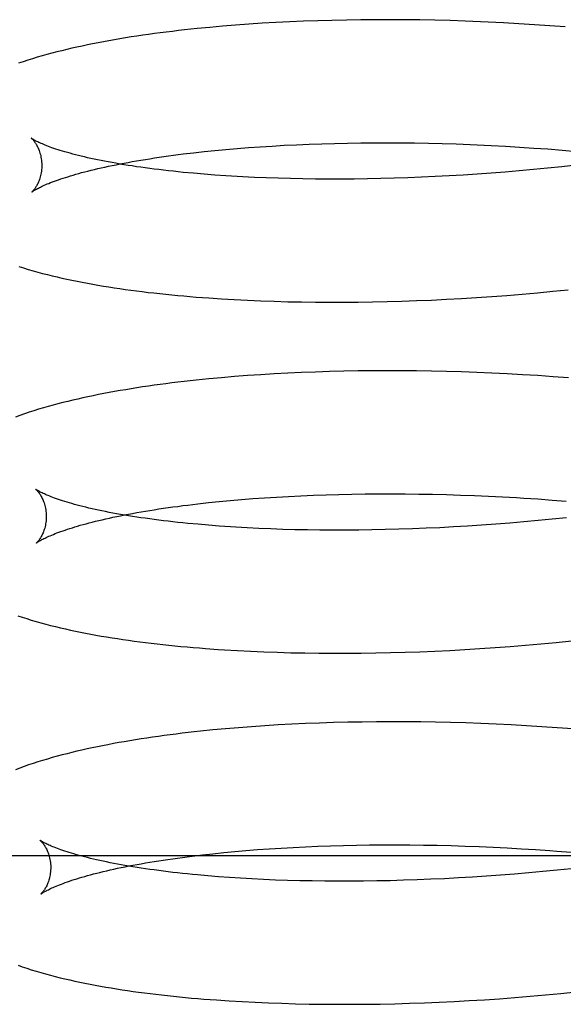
# Model space of a CAD drawing. Header units: inches. Extents: x 0 to 200, y 0 to 129.
# Tile 28 of 98: x 29.9196 to 30.0075, y 49.9707 to 50.13. Entities that reach past the tile are written whole.
import ezdxf

# ---------------------------------------------------------------- set-up
doc = ezdxf.new("R2010")
doc.units = ezdxf.units.IN
doc.header["$LTSCALE"] = 11
doc.header["$MEASUREMENT"] = 0
doc.linetypes.add('HIDDEN', pattern=[0.2, 0.1, -0.1])
doc.layers.add('DEFAULT_2', color=8, linetype='HIDDEN')

msp = doc.modelspace()

# ---------------------------------------------------------------- linework, layer by layer
at = {"layer": 'DEFAULT_2', "color": 8, "linetype": 'HIDDEN'}
for p, q in [((29.95033, 50.12875), (29.94828, 50.12855)), ((29.9524, 50.12894), (29.95033, 50.12875)), ((29.95451, 50.12911), (29.9524, 50.12894)), ((29.95666, 50.12926), (29.95451, 50.12911)), ((29.95882, 50.12941), (29.95666, 50.12926)), ((29.96102, 50.12953), (29.95882, 50.12941)), ((29.96325, 50.12964), (29.96102, 50.12953)), ((29.9655, 50.12974), (29.96325, 50.12964)), ((29.96777, 50.12982), (29.9655, 50.12974)), ((29.97007, 50.12988), (29.96777, 50.12982)), ((29.9724, 50.12993), (29.97007, 50.12988)), ((29.97474, 50.12997), (29.9724, 50.12993)), ((29.9771, 50.12999), (29.97474, 50.12997)), ((29.97949, 50.12999), (29.9771, 50.12999)), ((29.98189, 50.12997), (29.97949, 50.12999)), ((29.9843, 50.12994), (29.98189, 50.12997)), ((29.98673, 50.12989), (29.9843, 50.12994)), ((29.98918, 50.12983), (29.98673, 50.12989)), ((29.99163, 50.12975), (29.98918, 50.12983)), ((29.99782, 50.12948), (29.99534, 50.1296)), ((30.00031, 50.12934), (29.99782, 50.12948)), ((30.0028, 50.12918), (30.00031, 50.12934)), ((30.0053, 50.12901), (30.0028, 50.12918)), ((30.0078, 50.12882), (30.0053, 50.12901)), ((29.9604, 50.10955), (29.96236, 50.10967)), ((29.96236, 50.10967), (29.96435, 50.10976)), ((29.96435, 50.10976), (29.96637, 50.10985)), ((29.96637, 50.10985), (29.96842, 50.10992)), ((29.96842, 50.10992), (29.9705, 50.10998)), ((29.9705, 50.10998), (29.9726, 50.11003)), ((29.9726, 50.11003), (29.97473, 50.11006)), ((29.97473, 50.11006), (29.97687, 50.11008)), ((29.97687, 50.11008), (29.97904, 50.11008)), ((29.97904, 50.11008), (29.98123, 50.11007)), ((29.98123, 50.11007), (29.98344, 50.11004)), ((29.98344, 50.11004), (29.98566, 50.11)), ((29.98566, 50.11), (29.9879, 50.10995)), ((29.9879, 50.10995), (29.99015, 50.10988)), ((29.99015, 50.10988), (29.99242, 50.1098)), ((29.99583, 50.10964), (29.99811, 50.10952)), ((29.94605, 50.10826), (29.9477, 50.10846)), ((29.9477, 50.10846), (29.9494, 50.10865)), ((29.9494, 50.10865), (29.95114, 50.10883)), ((29.95114, 50.10883), (29.95291, 50.10899)), ((29.95291, 50.10899), (29.95473, 50.10915)), ((29.95473, 50.10915), (29.95658, 50.1093)), ((29.95658, 50.1093), (29.95848, 50.10943)), ((29.95848, 50.10943), (29.9604, 50.10955)), ((29.99811, 50.10952), (30.0004, 50.10938)), ((30.0004, 50.10938), (30.00269, 50.10923)), ((30.00269, 50.10923), (30.00499, 50.10907)), ((30.00499, 50.10907), (30.00729, 50.10888)), ((30.00729, 50.10888), (30.00958, 50.10869)), ((30.00952, 50.10647), (30.00723, 50.10621)), ((29.9494, 50.10499), (29.9477, 50.10514)), ((29.95114, 50.10486), (29.9494, 50.10499)), ((29.95292, 50.10473), (29.95114, 50.10486)), ((29.99127, 50.10485), (29.98901, 50.10472)), ((29.99353, 50.105), (29.99127, 50.10485)), ((29.9958, 50.10516), (29.99353, 50.105)), ((29.99808, 50.10534), (29.9958, 50.10516)), ((30.00036, 50.10554), (29.99808, 50.10534)), ((30.00265, 50.10575), (30.00036, 50.10554)), ((30.00494, 50.10597), (30.00265, 50.10575)), ((30.00723, 50.10621), (30.00494, 50.10597)), ((29.95474, 50.10462), (29.95292, 50.10473)), ((29.95659, 50.10452), (29.95474, 50.10462)), ((29.96139, 50.10433), (29.95944, 50.1044)), ((29.96336, 50.10428), (29.96139, 50.10433)), ((29.96537, 50.10423), (29.96336, 50.10428)), ((29.9674, 50.10421), (29.96537, 50.10423)), ((29.96946, 50.10419), (29.9674, 50.10421)), ((29.97155, 50.10419), (29.96946, 50.10419)), ((29.97367, 50.10421), (29.97155, 50.10419)), ((29.9758, 50.10424), (29.97367, 50.10421)), ((29.97796, 50.10428), (29.9758, 50.10424)), ((29.98014, 50.10434), (29.97796, 50.10428)), ((29.98233, 50.10441), (29.98014, 50.10434)), ((29.98454, 50.1045), (29.98233, 50.10441)), ((29.98677, 50.1046), (29.98454, 50.1045)), ((29.98901, 50.10472), (29.98677, 50.1046)), ((30.00083, 50.08559), (30.0033, 50.08581)), ((30.0033, 50.08581), (30.00578, 50.08605)), ((30.00578, 50.08605), (30.00826, 50.0863)), ((29.95015, 50.08497), (29.9522, 50.08483)), ((29.9522, 50.08483), (29.95429, 50.08471)), ((29.95429, 50.08471), (29.95641, 50.0846)), ((29.95641, 50.0846), (29.95856, 50.08451)), ((29.95856, 50.08451), (29.96073, 50.08443)), ((29.96073, 50.08443), (29.96293, 50.08437)), ((29.96293, 50.08437), (29.96516, 50.08433)), ((29.96516, 50.08433), (29.96741, 50.0843)), ((29.96741, 50.0843), (29.96968, 50.08428)), ((29.96968, 50.08428), (29.97198, 50.08429)), ((29.97198, 50.08429), (29.9743, 50.0843)), ((29.9743, 50.0843), (29.97664, 50.08434)), ((29.97664, 50.08434), (29.97899, 50.08439)), ((29.97899, 50.08439), (29.98137, 50.08446)), ((29.98137, 50.08446), (29.98376, 50.08454)), ((29.98376, 50.08454), (29.98616, 50.08464)), ((29.98616, 50.08464), (29.98858, 50.08476)), ((29.98858, 50.08476), (29.99101, 50.08489)), ((29.99101, 50.08489), (29.99345, 50.08504)), ((29.99345, 50.08504), (29.99591, 50.08521)), ((29.99591, 50.08521), (29.99837, 50.08539)), ((29.99837, 50.08539), (30.00083, 50.08559)), ((29.9674, 50.07299), (29.96515, 50.0729)), ((29.96968, 50.07306), (29.9674, 50.07299)), ((29.97197, 50.07312), (29.96968, 50.07306)), ((29.97429, 50.07316), (29.97197, 50.07312)), ((29.97663, 50.07319), (29.97429, 50.07316)), ((29.97899, 50.0732), (29.97663, 50.07319)), ((29.98136, 50.07319), (29.97899, 50.0732)), ((29.98376, 50.07317), (29.98136, 50.07319)), ((29.98616, 50.07313), (29.98376, 50.07317)), ((29.98859, 50.07308), (29.98616, 50.07313)), ((29.99102, 50.07301), (29.98859, 50.07308)), ((29.99347, 50.07292), (29.99102, 50.07301)), ((29.95017, 50.07188), (29.94815, 50.07167)), ((29.95222, 50.07207), (29.95017, 50.07188)), ((29.9543, 50.07224), (29.95222, 50.07207)), ((29.95642, 50.0724), (29.9543, 50.07224)), ((29.95856, 50.07255), (29.95642, 50.0724)), ((29.96073, 50.07268), (29.95856, 50.07255)), ((29.96293, 50.0728), (29.96073, 50.07268)), ((29.96515, 50.0729), (29.96293, 50.0728)), ((29.99592, 50.07281), (29.99347, 50.07292)), ((29.99839, 50.07269), (29.99592, 50.07281)), ((30.00086, 50.07256), (29.99839, 50.07269)), ((30.00334, 50.0724), (30.00086, 50.07256)), ((30.00582, 50.07223), (30.00334, 50.0724)), ((30.00831, 50.07204), (30.00582, 50.07223)), ((29.95363, 50.0522), (29.95544, 50.05236)), ((29.95544, 50.05236), (29.95729, 50.05251)), ((29.95729, 50.05251), (29.95918, 50.05264)), ((29.95918, 50.05264), (29.96111, 50.05276)), ((29.96111, 50.05276), (29.96307, 50.05287)), ((29.96307, 50.05287), (29.96505, 50.05297)), ((29.96505, 50.05297), (29.96707, 50.05306)), ((29.96707, 50.05306), (29.96912, 50.05313)), ((29.96912, 50.05313), (29.9712, 50.05319)), ((29.9712, 50.05319), (29.9733, 50.05323)), ((29.9733, 50.05323), (29.97542, 50.05327)), ((29.97542, 50.05327), (29.97757, 50.05328)), ((29.97757, 50.05328), (29.97974, 50.05329)), ((29.97974, 50.05329), (29.98192, 50.05328)), ((29.98192, 50.05328), (29.98413, 50.05325)), ((29.98413, 50.05325), (29.98635, 50.05321)), ((29.98635, 50.05321), (29.98859, 50.05316)), ((29.98859, 50.05316), (29.99084, 50.05309)), ((29.99084, 50.05309), (29.9931, 50.05301)), ((29.9931, 50.05301), (29.99537, 50.05291)), ((29.99537, 50.05291), (29.99765, 50.0528)), ((30.00108, 50.0526), (30.00337, 50.05245)), ((30.00337, 50.05245), (30.00566, 50.05228)), ((30.00566, 50.05228), (30.00796, 50.0521)), ((29.94677, 50.05147), (29.94842, 50.05167)), ((29.94842, 50.05167), (29.95011, 50.05186)), ((29.95011, 50.05186), (29.95185, 50.05203)), ((29.95185, 50.05203), (29.95363, 50.0522)), ((30.00568, 50.04918), (30.00339, 50.04896)), ((30.00797, 50.04942), (30.00568, 50.04918)), ((29.95013, 50.0482), (29.94843, 50.04835)), ((29.95187, 50.04807), (29.95013, 50.0482)), ((29.95365, 50.04794), (29.95187, 50.04807)), ((29.95826, 50.04769), (29.95639, 50.04778)), ((29.96017, 50.04761), (29.95826, 50.04769)), ((29.96212, 50.04754), (29.96017, 50.04761)), ((29.96409, 50.04748), (29.96212, 50.04754)), ((29.97869, 50.04749), (29.97654, 50.04745)), ((29.98087, 50.04755), (29.97869, 50.04749)), ((29.98307, 50.04762), (29.98087, 50.04755)), ((29.98528, 50.04771), (29.98307, 50.04762)), ((29.98751, 50.04781), (29.98528, 50.04771)), ((29.98975, 50.04793), (29.98751, 50.04781)), ((29.992, 50.04806), (29.98975, 50.04793)), ((29.99427, 50.04821), (29.992, 50.04806)), ((29.99654, 50.04838), (29.99427, 50.04821)), ((29.99882, 50.04855), (29.99654, 50.04838)), ((30.0011, 50.04875), (29.99882, 50.04855)), ((30.00339, 50.04896), (30.0011, 50.04875)), ((29.9661, 50.04744), (29.96409, 50.04748)), ((29.96813, 50.04742), (29.9661, 50.04744)), ((29.9702, 50.0474), (29.96813, 50.04742)), ((29.97229, 50.0474), (29.9702, 50.0474)), ((29.9744, 50.04742), (29.97229, 50.0474)), ((29.97654, 50.04745), (29.9744, 50.04742)), ((29.99399, 50.02824), (29.99644, 50.02841)), ((29.99644, 50.02841), (29.99891, 50.02859)), ((29.99891, 50.02859), (30.00137, 50.02879)), ((30.00137, 50.02879), (30.00385, 50.029)), ((30.00385, 50.029), (30.00633, 50.02924)), ((30.00633, 50.02924), (30.00881, 50.02949)), ((29.95481, 50.02793), (29.95693, 50.02782)), ((29.95693, 50.02782), (29.95908, 50.02772)), ((29.95908, 50.02772), (29.96125, 50.02765)), ((29.96125, 50.02765), (29.96345, 50.02758)), ((29.96345, 50.02758), (29.96568, 50.02754)), ((29.96568, 50.02754), (29.96793, 50.02751)), ((29.96793, 50.02751), (29.97021, 50.02749)), ((29.97021, 50.02749), (29.9725, 50.02749)), ((29.9725, 50.02749), (29.97482, 50.02751)), ((29.97482, 50.02751), (29.97716, 50.02754)), ((29.97716, 50.02754), (29.97952, 50.02759)), ((29.97952, 50.02759), (29.9819, 50.02766)), ((29.9819, 50.02766), (29.98429, 50.02774)), ((29.98429, 50.02774), (29.98669, 50.02784)), ((29.98669, 50.02784), (29.98911, 50.02796)), ((29.98911, 50.02796), (29.99155, 50.02809)), ((29.99155, 50.02809), (29.99399, 50.02824)), ((29.95923, 50.01576), (29.95709, 50.01561)), ((29.9614, 50.01589), (29.95923, 50.01576)), ((29.9636, 50.01601), (29.9614, 50.01589)), ((29.96582, 50.01611), (29.9636, 50.01601)), ((29.96807, 50.0162), (29.96582, 50.01611)), ((29.97035, 50.01627), (29.96807, 50.0162)), ((29.97265, 50.01633), (29.97035, 50.01627)), ((29.97496, 50.01637), (29.97265, 50.01633)), ((29.9773, 50.0164), (29.97496, 50.01637)), ((29.97966, 50.01641), (29.9773, 50.0164)), ((29.98204, 50.0164), (29.97966, 50.01641)), ((29.98443, 50.01638), (29.98204, 50.0164)), ((29.98684, 50.01634), (29.98443, 50.01638)), ((29.98926, 50.01629), (29.98684, 50.01634)), ((29.9917, 50.01622), (29.98926, 50.01629)), ((29.99414, 50.01613), (29.9917, 50.01622)), ((29.9966, 50.01602), (29.99414, 50.01613)), ((29.99907, 50.0159), (29.9966, 50.01602)), ((30.00154, 50.01577), (29.99907, 50.0159)), ((30.00402, 50.01561), (30.00154, 50.01577)), ((29.95084, 50.01508), (29.94882, 50.01487)), ((29.95289, 50.01527), (29.95084, 50.01508)), ((29.95497, 50.01545), (29.95289, 50.01527)), ((29.95709, 50.01561), (29.95497, 50.01545)), ((30.0065, 50.01544), (30.00402, 50.01561)), ((30.00899, 50.01526), (30.0065, 50.01544)), ((29.94915, 49.99488), (29.95084, 49.99507)), ((29.95084, 49.99507), (29.95258, 49.99524)), ((29.95258, 49.99524), (29.95436, 49.99541)), ((29.95436, 49.99541), (29.95617, 49.99557)), ((29.95617, 49.99557), (29.95803, 49.99572)), ((29.95803, 49.99572), (29.95992, 49.99585)), ((29.95992, 49.99585), (29.96184, 49.99597)), ((29.96184, 49.99597), (29.9638, 49.99608)), ((29.9638, 49.99608), (29.96579, 49.99618)), ((29.96579, 49.99618), (29.96781, 49.99627)), ((29.96781, 49.99627), (29.96986, 49.99634)), ((29.96986, 49.99634), (29.97194, 49.9964)), ((29.97194, 49.9964), (29.97404, 49.99644)), ((29.97404, 49.99644), (29.97617, 49.99648)), ((29.97617, 49.99648), (29.97832, 49.99649)), ((29.97832, 49.99649), (29.98049, 49.9965)), ((29.98049, 49.9965), (29.98268, 49.99649)), ((29.98268, 49.99649), (29.98488, 49.99646)), ((29.98488, 49.99646), (29.98711, 49.99642)), ((29.98711, 49.99642), (29.98934, 49.99637)), ((29.98934, 49.99637), (29.9916, 49.9963)), ((29.9916, 49.9963), (29.99386, 49.99621)), ((29.99386, 49.99621), (29.99613, 49.99612)), ((29.99613, 49.99612), (29.99841, 49.996)), ((29.99841, 49.996), (30.0007, 49.99587)), ((30.0007, 49.99587), (30.00299, 49.99573)), ((30.00643, 49.99548), (30.00873, 49.9953)), ((30.05412, 49.99474), (29.83412, 49.99474)), ((29.94749, 49.99468), (29.94915, 49.99488)), ((29.99961, 49.99177), (29.99733, 49.99159)), ((30.00189, 49.99196), (29.99961, 49.99177)), ((30.00418, 49.99217), (30.00189, 49.99196)), ((30.00647, 49.9924), (30.00418, 49.99217)), ((30.00876, 49.99264), (30.00647, 49.9924)), ((29.95175, 49.99134), (29.95003, 49.99148)), ((29.95351, 49.99121), (29.95175, 49.99134)), ((29.95531, 49.99109), (29.95351, 49.99121)), ((29.95715, 49.99099), (29.95531, 49.99109)), ((29.95903, 49.99089), (29.95715, 49.99099)), ((29.96094, 49.99081), (29.95903, 49.99089)), ((29.96288, 49.99075), (29.96094, 49.99081)), ((29.96486, 49.99069), (29.96288, 49.99075)), ((29.96687, 49.99065), (29.96486, 49.99069)), ((29.96891, 49.99062), (29.96687, 49.99065)), ((29.97097, 49.99061), (29.96891, 49.99062)), ((29.97306, 49.99061), (29.97097, 49.99061)), ((29.97518, 49.99063), (29.97306, 49.99061)), ((29.97731, 49.99066), (29.97518, 49.99063)), ((29.97947, 49.9907), (29.97731, 49.99066)), ((29.98165, 49.99076), (29.97947, 49.9907)), ((29.98385, 49.99083), (29.98165, 49.99076)), ((29.98606, 49.99092), (29.98385, 49.99083)), ((29.98829, 49.99102), (29.98606, 49.99092)), ((29.99053, 49.99114), (29.98829, 49.99102)), ((29.99279, 49.99128), (29.99053, 49.99114)), ((29.99505, 49.99142), (29.99279, 49.99128)), ((29.99733, 49.99159), (29.99505, 49.99142)), ((30.00705, 49.97245), (30.00953, 49.9727)), ((29.9514, 49.9714), (29.95346, 49.97126)), ((29.95346, 49.97126), (29.95554, 49.97114)), ((29.95554, 49.97114), (29.95766, 49.97103)), ((29.98501, 49.97095), (29.98742, 49.97105)), ((29.98742, 49.97105), (29.98984, 49.97117)), ((29.98984, 49.97117), (29.99227, 49.9713)), ((29.99227, 49.9713), (29.99472, 49.97145)), ((29.99472, 49.97145), (29.99717, 49.97161)), ((29.99717, 49.97161), (29.99963, 49.9718)), ((29.99963, 49.9718), (30.0021, 49.972)), ((30.0021, 49.972), (30.00457, 49.97221)), ((30.00457, 49.97221), (30.00705, 49.97245)), ((29.95766, 49.97103), (29.95981, 49.97093)), ((29.95981, 49.97093), (29.96198, 49.97086)), ((29.96198, 49.97086), (29.96418, 49.97079)), ((29.96418, 49.97079), (29.96641, 49.97075)), ((29.96641, 49.97075), (29.96866, 49.97072)), ((29.96866, 49.97072), (29.97093, 49.9707)), ((29.97093, 49.9707), (29.97323, 49.9707)), ((29.97323, 49.9707), (29.97555, 49.97072)), ((29.97555, 49.97072), (29.97789, 49.97075)), ((29.97789, 49.97075), (29.98025, 49.9708)), ((29.98025, 49.9708), (29.98262, 49.97087)), ((29.98262, 49.97087), (29.98501, 49.97095))]:
    msp.add_line(p, q, dxfattribs=at)
for points in [[(29.99534, 50.1296), (29.9941, 50.12965), (29.99163, 50.12975)], [(29.94828, 50.12855), (29.94727, 50.12844), (29.94626, 50.12833), (29.94527, 50.12822), (29.94428, 50.1281), (29.9433, 50.12798), (29.94233, 50.12786), (29.94137, 50.12773), (29.94042, 50.1276), (29.93948, 50.12747), (29.93855, 50.12733), (29.93762, 50.12719), (29.9367, 50.12704), (29.9358, 50.12689), (29.9349, 50.12674), (29.93401, 50.12658), (29.93313, 50.12642), (29.93226, 50.12625), (29.93139, 50.12608), (29.93054, 50.12591), (29.92969, 50.12573), (29.92885, 50.12555), (29.92803, 50.12536), (29.9272, 50.12517), (29.92639, 50.12497), (29.92559, 50.12477), (29.92479, 50.12456), (29.92401, 50.12435), (29.92323, 50.12413), (29.92245, 50.12391), (29.92168, 50.12367), (29.92091, 50.12343), (29.92014, 50.12318), (29.91939, 50.12293)], [(29.92149, 50.1108), (29.92148, 50.11081), (29.92147, 50.11081), (29.92147, 50.11081), (29.92149, 50.1108), (29.92151, 50.11078), (29.92154, 50.11075), (29.92157, 50.11072), (29.92161, 50.11069), (29.92165, 50.11064), (29.9217, 50.11059), (29.92175, 50.11053), (29.92181, 50.11046), (29.92187, 50.11039), (29.92193, 50.11031), (29.922, 50.11022), (29.92207, 50.11012), (29.92214, 50.11001), (29.92222, 50.10989), (29.92229, 50.10977), (29.92237, 50.10963), (29.92244, 50.10949), (29.92252, 50.10934), (29.9226, 50.10917), (29.92267, 50.109), (29.92274, 50.10881), (29.92281, 50.10861), (29.92288, 50.10841), (29.92294, 50.10819), (29.923, 50.10797), (29.92304, 50.10773), (29.92309, 50.10749), (29.92312, 50.10724), (29.92315, 50.10698), (29.92317, 50.10672), (29.92317, 50.10649)], [(29.9477, 50.10514), (29.94605, 50.10529), (29.94524, 50.10538), (29.94444, 50.10546), (29.94365, 50.10555), (29.94287, 50.10563), (29.94211, 50.10573), (29.94136, 50.10582), (29.94062, 50.10592), (29.93989, 50.10601), (29.93917, 50.10611), (29.93847, 50.10621), (29.93778, 50.10632), (29.93711, 50.10642), (29.93644, 50.10653), (29.93579, 50.10664), (29.93515, 50.10675), (29.93453, 50.10686), (29.93392, 50.10697), (29.93333, 50.10708), (29.93275, 50.1072), (29.93218, 50.10731), (29.93163, 50.10743), (29.93109, 50.10755), (29.93057, 50.10766), (29.93006, 50.10778), (29.92956, 50.1079), (29.92908, 50.10802), (29.92862, 50.10814), (29.92817, 50.10825), (29.92774, 50.10837), (29.92732, 50.10849), (29.92691, 50.1086), (29.92653, 50.10872), (29.92615, 50.10883), (29.9258, 50.10895), (29.92545, 50.10906), (29.92513, 50.10917), (29.92481, 50.10928), (29.92452, 50.10938), (29.92424, 50.10949), (29.92397, 50.10959), (29.92372, 50.10969), (29.92349, 50.10978), (29.92327, 50.10988), (29.92306, 50.10997), (29.92287, 50.11005), (29.92269, 50.11014), (29.92252, 50.11021), (29.92237, 50.11029), (29.92223, 50.11036), (29.92211, 50.11043), (29.922, 50.11049), (29.9219, 50.11054), (29.92181, 50.11059), (29.92173, 50.11064), (29.92166, 50.11068), (29.92161, 50.11072), (29.92156, 50.11075), (29.92152, 50.11077), (29.9215, 50.11079), (29.92149, 50.1108)], [(29.99242, 50.1098), (29.99469, 50.1097), (29.99583, 50.10964)], [(29.92158, 50.10212), (29.92159, 50.10212), (29.92161, 50.10214), (29.92163, 50.10216), (29.92167, 50.10218), (29.92171, 50.10221), (29.92177, 50.10225), (29.92184, 50.1023), (29.92191, 50.10234), (29.922, 50.1024), (29.9221, 50.10246), (29.92221, 50.10252), (29.92234, 50.10259), (29.92247, 50.10267), (29.92262, 50.10274), (29.92279, 50.10283), (29.92296, 50.10291), (29.92315, 50.10301), (29.92336, 50.1031), (29.92358, 50.1032), (29.92381, 50.1033), (29.92406, 50.10341), (29.92432, 50.10351), (29.9246, 50.10363), (29.9249, 50.10374), (29.92521, 50.10386), (29.92553, 50.10397), (29.92587, 50.10409), (29.92623, 50.10422), (29.9266, 50.10434), (29.92698, 50.10447), (29.92738, 50.10459), (29.9278, 50.10472), (29.92823, 50.10485), (29.92868, 50.10498), (29.92914, 50.10511), (29.92961, 50.10524), (29.93011, 50.10537), (29.93061, 50.1055), (29.93113, 50.10563), (29.93167, 50.10576), (29.93222, 50.10589), (29.93278, 50.10602), (29.93336, 50.10615), (29.93396, 50.10628), (29.93456, 50.10641), (29.93518, 50.10653), (29.93582, 50.10666), (29.93647, 50.10678), (29.93713, 50.10691), (29.9378, 50.10703), (29.93849, 50.10715), (29.93919, 50.10727), (29.93991, 50.10739), (29.94063, 50.1075), (29.94137, 50.10762), (29.94212, 50.10773), (29.94288, 50.10784), (29.94366, 50.10795), (29.94444, 50.10806), (29.94524, 50.10816), (29.94605, 50.10826)], [(29.92317, 50.10649), (29.92317, 50.10624), (29.92316, 50.10598), (29.92314, 50.10573), (29.92311, 50.10548), (29.92308, 50.10523), (29.92303, 50.105), (29.92298, 50.10477), (29.92293, 50.10455), (29.92287, 50.10435), (29.9228, 50.10415), (29.92273, 50.10396), (29.92266, 50.10378), (29.92259, 50.10362), (29.92252, 50.10346), (29.92245, 50.10331), (29.92237, 50.10318), (29.9223, 50.10305), (29.92223, 50.10293), (29.92216, 50.10282), (29.92209, 50.10272), (29.92203, 50.10263), (29.92197, 50.10255), (29.92191, 50.10247), (29.92185, 50.10241), (29.9218, 50.10234), (29.92176, 50.10229), (29.92171, 50.10225), (29.92168, 50.10221), (29.92164, 50.10217), (29.92162, 50.10215), (29.9216, 50.10213), (29.92158, 50.10212), (29.92158, 50.10211)], [(29.95944, 50.1044), (29.95753, 50.10448), (29.95659, 50.10452)], [(29.91946, 50.09006), (29.92022, 50.08982), (29.92099, 50.08959), (29.92176, 50.08936), (29.92252, 50.08915), (29.92329, 50.08894), (29.92407, 50.08875), (29.92484, 50.08855), (29.92563, 50.08837), (29.92643, 50.08818), (29.92724, 50.08801), (29.92805, 50.08783), (29.92888, 50.08767), (29.92971, 50.0875), (29.93055, 50.08734), (29.9314, 50.08719), (29.93225, 50.08704), (29.93312, 50.0869), (29.93399, 50.08676), (29.93487, 50.08662), (29.93576, 50.08649), (29.93666, 50.08636), (29.93757, 50.08623), (29.93849, 50.08611), (29.93941, 50.086), (29.94034, 50.08588), (29.94129, 50.08578), (29.94224, 50.08567), (29.9432, 50.08557), (29.94417, 50.08547), (29.94514, 50.08538), (29.94613, 50.08529), (29.94712, 50.0852), (29.94812, 50.08512), (29.95015, 50.08497)], [(29.94815, 50.07167), (29.94715, 50.07156), (29.94616, 50.07145), (29.94518, 50.07133), (29.9442, 50.07122), (29.94324, 50.07109), (29.94228, 50.07097), (29.94134, 50.07084), (29.9404, 50.0707), (29.93947, 50.07057), (29.93855, 50.07043), (29.93763, 50.07028), (29.93673, 50.07013), (29.93583, 50.06998), (29.93495, 50.06983), (29.93407, 50.06967), (29.9332, 50.0695), (29.93234, 50.06933), (29.93148, 50.06916), (29.93064, 50.06899), (29.92981, 50.06881), (29.92899, 50.06862), (29.92817, 50.06844), (29.92737, 50.06824), (29.92657, 50.06805), (29.92578, 50.06784), (29.925, 50.06763), (29.92421, 50.06742), (29.92343, 50.06719), (29.92265, 50.06696), (29.92188, 50.06672), (29.92112, 50.06648), (29.92037, 50.06623), (29.91963, 50.06597), (29.91892, 50.06571)], [(29.92221, 50.05401), (29.9222, 50.05402), (29.92219, 50.05402), (29.9222, 50.05402), (29.92221, 50.05401), (29.92223, 50.05399), (29.92226, 50.05396), (29.92229, 50.05393), (29.92233, 50.05389), (29.92237, 50.05385), (29.92242, 50.0538), (29.92247, 50.05374), (29.92253, 50.05367), (29.92259, 50.0536), (29.92265, 50.05351), (29.92272, 50.05342), (29.92279, 50.05333), (29.92286, 50.05322), (29.92294, 50.0531), (29.92301, 50.05298), (29.92309, 50.05284), (29.92316, 50.0527), (29.92324, 50.05254), (29.92332, 50.05238), (29.92339, 50.0522), (29.92346, 50.05202), (29.92353, 50.05182), (29.9236, 50.05162), (29.92366, 50.0514), (29.92372, 50.05118), (29.92377, 50.05094), (29.92381, 50.0507), (29.92384, 50.05045), (29.92387, 50.05019), (29.92389, 50.04993), (29.92389, 50.04969)], [(29.94843, 50.04835), (29.94678, 50.0485), (29.94596, 50.04858), (29.94517, 50.04867), (29.94438, 50.04875), (29.9436, 50.04884), (29.94284, 50.04893), (29.94208, 50.04903), (29.94134, 50.04912), (29.94062, 50.04922), (29.9399, 50.04932), (29.9392, 50.04942), (29.93851, 50.04953), (29.93783, 50.04963), (29.93717, 50.04974), (29.93652, 50.04985), (29.93588, 50.04996), (29.93526, 50.05007), (29.93465, 50.05018), (29.93405, 50.05029), (29.93347, 50.05041), (29.9329, 50.05052), (29.93235, 50.05064), (29.93181, 50.05076), (29.93129, 50.05087), (29.93078, 50.05099), (29.93029, 50.05111), (29.92981, 50.05123), (29.92934, 50.05134), (29.92889, 50.05146), (29.92846, 50.05158), (29.92804, 50.0517), (29.92764, 50.05181), (29.92725, 50.05193), (29.92688, 50.05204), (29.92652, 50.05216), (29.92618, 50.05227), (29.92585, 50.05238), (29.92554, 50.05249), (29.92524, 50.05259), (29.92496, 50.0527), (29.9247, 50.0528), (29.92445, 50.0529), (29.92421, 50.05299), (29.92399, 50.05309), (29.92378, 50.05317), (29.92359, 50.05326), (29.92341, 50.05334), (29.92325, 50.05342), (29.92309, 50.0535), (29.92296, 50.05357), (29.92283, 50.05363), (29.92272, 50.0537), (29.92262, 50.05375), (29.92253, 50.0538), (29.92245, 50.05385), (29.92238, 50.05389), (29.92233, 50.05393), (29.92228, 50.05396), (29.92224, 50.05398), (29.92222, 50.054), (29.92221, 50.05401)], [(29.99765, 50.0528), (29.99993, 50.05267), (30.00108, 50.0526)], [(29.9223, 50.04532), (29.92231, 50.04533), (29.92233, 50.04535), (29.92236, 50.04537), (29.92239, 50.04539), (29.92244, 50.04542), (29.92249, 50.04546), (29.92256, 50.04551), (29.92264, 50.04555), (29.92272, 50.04561), (29.92282, 50.04567), (29.92294, 50.04573), (29.92306, 50.0458), (29.9232, 50.04588), (29.92335, 50.04595), (29.92351, 50.04604), (29.92369, 50.04613), (29.92388, 50.04622), (29.92409, 50.04631), (29.9243, 50.04641), (29.92454, 50.04651), (29.92479, 50.04662), (29.92505, 50.04673), (29.92533, 50.04684), (29.92562, 50.04695), (29.92593, 50.04707), (29.92626, 50.04719), (29.9266, 50.04731), (29.92695, 50.04743), (29.92732, 50.04755), (29.92771, 50.04768), (29.92811, 50.0478), (29.92853, 50.04793), (29.92896, 50.04806), (29.9294, 50.04819), (29.92987, 50.04832), (29.93034, 50.04845), (29.93083, 50.04858), (29.93134, 50.04871), (29.93186, 50.04884), (29.9324, 50.04897), (29.93295, 50.0491), (29.93351, 50.04923), (29.93409, 50.04936), (29.93468, 50.04949), (29.93529, 50.04962), (29.93591, 50.04974), (29.93654, 50.04987), (29.93719, 50.04999), (29.93785, 50.05012), (29.93853, 50.05024), (29.93921, 50.05036), (29.93991, 50.05048), (29.94063, 50.0506), (29.94135, 50.05071), (29.94209, 50.05083), (29.94284, 50.05094), (29.9436, 50.05105), (29.94438, 50.05116), (29.94516, 50.05126), (29.94596, 50.05137), (29.94677, 50.05147)], [(29.92389, 50.04969), (29.92389, 50.04945), (29.92388, 50.04918), (29.92386, 50.04893), (29.92383, 50.04867), (29.92379, 50.04843), (29.92375, 50.04819), (29.9237, 50.04797), (29.92364, 50.04775), (29.92358, 50.04754), (29.92352, 50.04735), (29.92345, 50.04716), (29.92338, 50.04698), (29.92331, 50.04682), (29.92324, 50.04666), (29.92316, 50.04652), (29.92309, 50.04638), (29.92302, 50.04626), (29.92295, 50.04614), (29.92288, 50.04603), (29.92281, 50.04593), (29.92275, 50.04584), (29.92268, 50.04575), (29.92263, 50.04568), (29.92257, 50.04561), (29.92252, 50.04555), (29.92247, 50.0455), (29.92243, 50.04545), (29.92239, 50.04541), (29.92236, 50.04538), (29.92234, 50.04536), (29.92232, 50.04534), (29.9223, 50.04533), (29.9223, 50.04532)], [(29.95639, 50.04778), (29.95455, 50.04789), (29.95365, 50.04794)], [(29.9193, 50.03356), (29.92001, 50.03333), (29.92074, 50.03309), (29.92148, 50.03286), (29.92225, 50.03264), (29.92302, 50.03242), (29.92381, 50.03221), (29.9246, 50.032), (29.92539, 50.0318), (29.92619, 50.03161), (29.92699, 50.03143), (29.9278, 50.03125), (29.92861, 50.03108), (29.92943, 50.03091), (29.93025, 50.03075), (29.93108, 50.03059), (29.93193, 50.03043), (29.93278, 50.03028), (29.93365, 50.03014), (29.93452, 50.03), (29.9354, 50.02986), (29.93629, 50.02972), (29.93719, 50.02959), (29.9381, 50.02947), (29.93901, 50.02935), (29.93994, 50.02923), (29.94087, 50.02912), (29.94181, 50.02901), (29.94276, 50.0289), (29.94372, 50.0288), (29.94469, 50.0287), (29.94567, 50.02861), (29.94665, 50.02851), (29.94764, 50.02843), (29.94864, 50.02835), (29.94965, 50.02827), (29.95169, 50.02812)], [(29.95169, 50.02812), (29.95273, 50.02805), (29.95481, 50.02793)], [(29.94882, 50.01487), (29.94782, 50.01476), (29.94683, 50.01465), (29.94585, 50.01454), (29.94487, 50.01442), (29.94391, 50.0143), (29.94295, 50.01417), (29.94201, 50.01404), (29.94107, 50.01391), (29.94014, 50.01377), (29.93922, 50.01363), (29.9383, 50.01348), (29.9374, 50.01333), (29.9365, 50.01318), (29.93562, 50.01303), (29.93474, 50.01287), (29.93387, 50.0127), (29.93301, 50.01253), (29.93216, 50.01236), (29.93132, 50.01219), (29.93049, 50.01201), (29.92967, 50.01182), (29.92886, 50.01164), (29.92805, 50.01144), (29.92725, 50.01124), (29.92645, 50.01104), (29.92566, 50.01083), (29.92487, 50.01061), (29.92408, 50.01038), (29.9233, 50.01015), (29.92254, 50.00991), (29.92178, 50.00967), (29.92104, 50.00942), (29.92032, 50.00917), (29.91962, 50.00891), (29.91894, 50.00866)], [(29.92293, 49.99721), (29.92292, 49.99722), (29.92291, 49.99723), (29.92292, 49.99723), (29.92293, 49.99722), (29.92295, 49.9972), (29.92298, 49.99717), (29.92301, 49.99714), (29.92305, 49.9971), (29.92309, 49.99706), (29.92314, 49.99701), (29.92319, 49.99695), (29.92325, 49.99688), (29.92331, 49.99681), (29.92337, 49.99672), (29.92344, 49.99663), (29.92351, 49.99654), (29.92358, 49.99643), (29.92365, 49.99631), (29.92373, 49.99619), (29.92381, 49.99605), (29.92388, 49.99591), (29.92396, 49.99575), (29.92404, 49.99559), (29.92411, 49.99541), (29.92418, 49.99523), (29.92425, 49.99503), (29.92432, 49.99483), (29.92438, 49.99461), (29.92444, 49.99438), (29.92449, 49.99415), (29.92453, 49.99391), (29.92456, 49.99366), (29.92459, 49.9934), (29.92461, 49.99314), (29.92461, 49.9929)], [(29.95003, 49.99148), (29.94835, 49.99163), (29.94753, 49.99171), (29.94672, 49.99179), (29.94592, 49.99187), (29.94513, 49.99196), (29.94435, 49.99205), (29.94359, 49.99214), (29.94283, 49.99223), (29.94209, 49.99233), (29.94136, 49.99243), (29.94065, 49.99253), (29.93994, 49.99263), (29.93925, 49.99273), (29.93857, 49.99284), (29.93791, 49.99294), (29.93726, 49.99305), (29.93662, 49.99316), (29.936, 49.99327), (29.93539, 49.99338), (29.93479, 49.9935), (29.93421, 49.99361), (29.93364, 49.99373), (29.93309, 49.99384), (29.93255, 49.99396), (29.93202, 49.99408), (29.93152, 49.9942), (29.93102, 49.99431), (29.93054, 49.99443), (29.93008, 49.99455), (29.92963, 49.99467), (29.92919, 49.99479), (29.92877, 49.9949), (29.92837, 49.99502), (29.92798, 49.99513), (29.92761, 49.99525), (29.92725, 49.99536), (29.9269, 49.99547), (29.92658, 49.99558), (29.92626, 49.99569), (29.92597, 49.9958), (29.92569, 49.9959), (29.92542, 49.996), (29.92517, 49.9961), (29.92493, 49.9962), (29.92471, 49.99629), (29.92451, 49.99638), (29.92431, 49.99647), (29.92413, 49.99655), (29.92397, 49.99663), (29.92382, 49.9967), (29.92368, 49.99678), (29.92355, 49.99684), (29.92344, 49.9969), (29.92334, 49.99696), (29.92325, 49.99701), (29.92317, 49.99706), (29.9231, 49.9971), (29.92305, 49.99714), (29.923, 49.99717), (29.92296, 49.99719), (29.92294, 49.99721), (29.92293, 49.99721)], [(30.00299, 49.99573), (30.00528, 49.99557), (30.00643, 49.99548)], [(29.92302, 49.98853), (29.92303, 49.98854), (29.92305, 49.98855), (29.92307, 49.98857), (29.92311, 49.9886), (29.92316, 49.98863), (29.92321, 49.98867), (29.92328, 49.98871), (29.92335, 49.98876), (29.92344, 49.98882), (29.92354, 49.98888), (29.92365, 49.98894), (29.92378, 49.98901), (29.92391, 49.98908), (29.92406, 49.98916), (29.92423, 49.98924), (29.9244, 49.98933), (29.9246, 49.98942), (29.9248, 49.98952), (29.92502, 49.98962), (29.92525, 49.98972), (29.9255, 49.98982), (29.92576, 49.98993), (29.92604, 49.99004), (29.92634, 49.99016), (29.92665, 49.99027), (29.92697, 49.99039), (29.92731, 49.99051), (29.92767, 49.99063), (29.92804, 49.99076), (29.92842, 49.99088), (29.92882, 49.99101), (29.92924, 49.99114), (29.92967, 49.99127), (29.93012, 49.9914), (29.93058, 49.99153), (29.93106, 49.99166), (29.93155, 49.99179), (29.93205, 49.99192), (29.93258, 49.99205), (29.93311, 49.99218), (29.93366, 49.99231), (29.93423, 49.99244), (29.93481, 49.99257), (29.9354, 49.9927), (29.93601, 49.99282), (29.93663, 49.99295), (29.93726, 49.99308), (29.93791, 49.9932), (29.93857, 49.99332), (29.93925, 49.99345), (29.93993, 49.99357), (29.94063, 49.99369), (29.94135, 49.9938), (29.94207, 49.99392), (29.94281, 49.99404), (29.94356, 49.99415), (29.94433, 49.99426), (29.9451, 49.99437), (29.94589, 49.99447), (29.94668, 49.99458), (29.94749, 49.99468)], [(29.92461, 49.9929), (29.92461, 49.99266), (29.9246, 49.9924), (29.92458, 49.99214), (29.92455, 49.99189), (29.92452, 49.99165), (29.92447, 49.99142), (29.92442, 49.99119), (29.92437, 49.99097), (29.92431, 49.99076), (29.92424, 49.99057), (29.92417, 49.99038), (29.9241, 49.9902), (29.92403, 49.99003), (29.92396, 49.98988), (29.92389, 49.98973), (29.92381, 49.9896), (29.92374, 49.98947), (29.92367, 49.98935), (29.9236, 49.98924), (29.92353, 49.98914), (29.92347, 49.98905), (29.92341, 49.98897), (29.92335, 49.98889), (29.92329, 49.98882), (29.92324, 49.98876), (29.9232, 49.98871), (29.92315, 49.98866), (29.92312, 49.98862), (29.92308, 49.98859), (29.92306, 49.98857), (29.92304, 49.98855), (29.92303, 49.98854), (29.92302, 49.98853)], [(29.91933, 49.97702), (29.92002, 49.97677), (29.92074, 49.97653), (29.92148, 49.97629), (29.92224, 49.97606), (29.92301, 49.97584), (29.92379, 49.97562), (29.92456, 49.97541), (29.92534, 49.9752), (29.92612, 49.97501), (29.92691, 49.97482), (29.92771, 49.97464), (29.92851, 49.97446), (29.92932, 49.97429), (29.93014, 49.97412), (29.93097, 49.97395), (29.93181, 49.97379), (29.93266, 49.97364), (29.93352, 49.97349), (29.93438, 49.97334), (29.93525, 49.9732), (29.93614, 49.97306), (29.93703, 49.97293), (29.93792, 49.9728), (29.93883, 49.97268), (29.93975, 49.97255), (29.94067, 49.97244), (29.9416, 49.97232), (29.94254, 49.97221), (29.94349, 49.97211), (29.94445, 49.97201), (29.94542, 49.97191), (29.9464, 49.97181), (29.94738, 49.97172), (29.94837, 49.97164), (29.94937, 49.97155), (29.9514, 49.9714)]]:
    msp.add_lwpolyline(points, dxfattribs=at)

doc.saveas('drawing.dxf')
